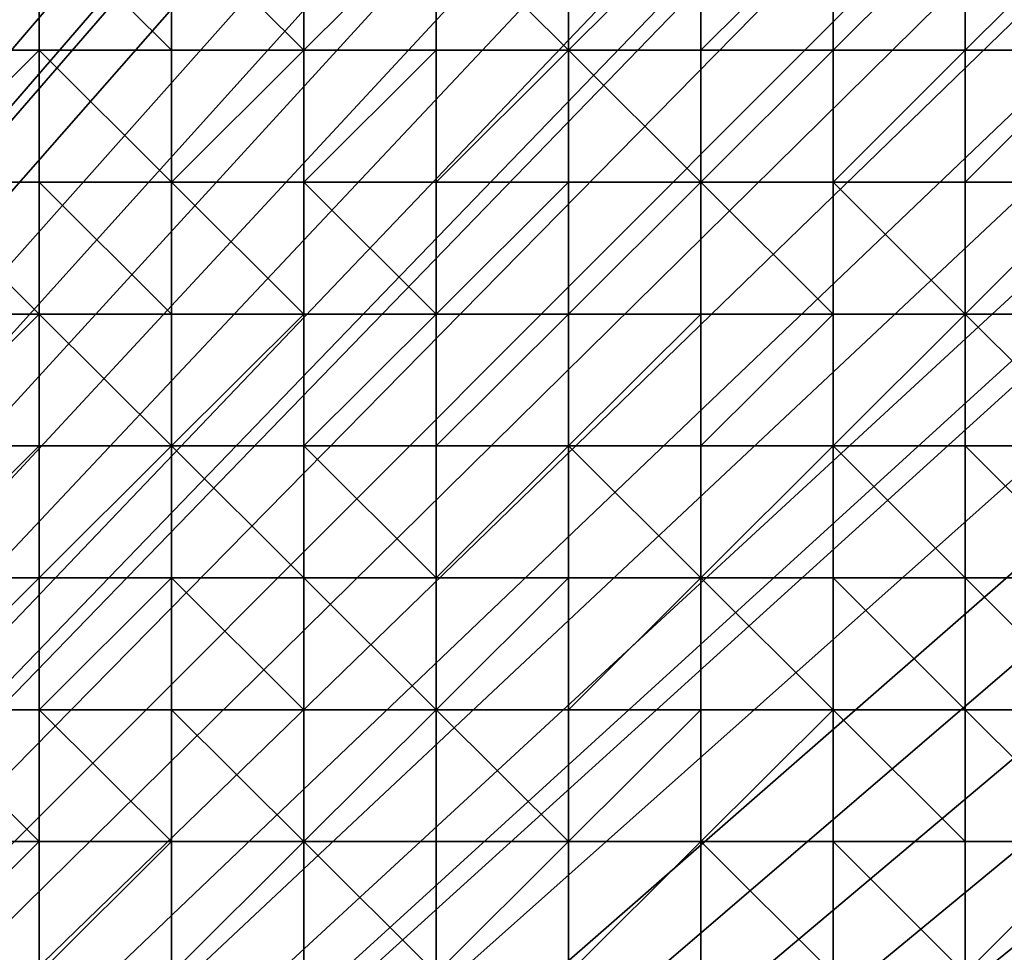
# Model space of a CAD drawing. Header units: metres. Extents: x 58 to 227, y 40 to 252.
# Tile 58 of 78: x 164 to 185, y 141 to 161. Entities that reach past the tile are written whole.
import ezdxf

# ---------------------------------------------------------------- set-up
doc = ezdxf.new("R2010")
doc.units = ezdxf.units.M
doc.header["$MEASUREMENT"] = 0
doc.layers.add('3D_TERRAIN_MODEL', color=18, linetype='CONTINUOUS')

# ---------------------------------------------------------------- blocks, each defined once
blk = doc.blocks.new('WALL_2')
at = {"layer": '3D_TERRAIN_MODEL', "color": 0, "linetype": 'ByBlock'}
mesh = blk.add_polyface(dxfattribs=at)
corners = [(84.062539, 251.568912, -5.557653), (86.931116, 251.568912, -5.557653), (61.113923, 40.187512, -5.557653), (89.799693, 251.568912, -5.557653), (92.66827, 251.568912, -5.557653), (95.536847, 251.568912, -5.557653), (98.405424, 251.568912, -5.557653), (101.274001, 251.568912, -5.557653), (104.142577, 251.568912, -5.557653), (107.011154, 251.568912, -5.557653), (109.879731, 251.568912, -5.557653), (112.748308, 251.568912, -5.557653), (115.616885, 251.568912, -5.557653), (118.485462, 251.568912, -5.557653), (121.354039, 251.568912, -5.557653), (124.222616, 251.568912, -5.557653), (127.091193, 251.568912, -5.557653), (129.95977, 251.568912, -5.557653), (132.828347, 251.568912, -5.557653), (135.696924, 251.568912, -5.557653), (138.565501, 251.568912, -5.557653), (141.434078, 251.568912, -5.557653), (144.302655, 251.568912, -5.557653), (147.171232, 251.568912, -5.557653), (150.039809, 251.568912, -5.557653), (152.908386, 251.568912, -5.557653), (155.776963, 251.568912, -5.557653), (158.64554, 251.568912, -5.557653), (161.514117, 251.568912, -5.557653), (164.382694, 251.568912, -5.557653), (167.251271, 251.568912, -5.557653), (170.119848, 251.568912, -5.557653), (172.988425, 251.568912, -5.557653), (175.857002, 251.568912, -5.557653), (178.725579, 251.568912, -5.557653)]
mesh.append_faces([[corners[k] for k in face] for face in [(0, 1, 2), (1, 3, 2), (3, 4, 2), (4, 5, 2), (5, 6, 2), (6, 7, 2), (7, 8, 2), (8, 9, 2), (9, 10, 2), (10, 11, 2), (11, 12, 2), (12, 13, 2), (13, 14, 2), (14, 15, 2), (15, 16, 2), (16, 17, 2), (17, 18, 2), (18, 19, 2), (19, 20, 2), (20, 21, 2), (21, 22, 2), (22, 23, 2), (23, 24, 2), (24, 25, 2), (25, 26, 2), (26, 27, 2), (27, 28, 2), (28, 29, 2), (29, 30, 2), (30, 31, 2), (31, 32, 2), (32, 33, 2), (33, 34, 2)]], dxfattribs={"vtx1": -1, "vtx2": -1, "color": 0})
mesh = blk.add_polyface(dxfattribs=at)
corners = [(178.725579, 251.568912, -5.557653), (181.594156, 251.568912, -5.557653), (61.113923, 40.187512, -5.557653), (184.462733, 251.568912, -5.557653), (187.331309, 251.568912, -5.557653), (190.199886, 251.568912, -5.557653), (193.068463, 251.568912, -5.557653), (195.93704, 251.568912, -5.557653), (198.805617, 251.568912, -5.557653), (201.674194, 251.568912, -5.557653), (204.542771, 251.568912, -5.557653), (207.411348, 251.568912, -5.557653), (210.279925, 251.568912, -5.557653), (213.148502, 251.568912, -5.557653), (216.017079, 251.568912, -5.557653), (218.885656, 251.568912, -5.557653), (221.754233, 251.568912, -5.557653), (224.62281, 251.568912, -5.557653), (227.420927, 251.568912, -5.557653), (227.069402, 248.780962, -5.557653), (226.708994, 245.922553, -5.557653), (226.348586, 243.064143, -5.557653), (225.988178, 240.205733, -5.557653), (225.62777, 237.347324, -5.557653), (225.267362, 234.488914, -5.557653), (224.906953, 231.630504, -5.557653), (224.62281, 229.376953, -5.557653), (224.546545, 228.772094, -5.557653), (224.186137, 225.913685, -5.557653), (223.825729, 223.055275, -5.557653), (223.465321, 220.196865, -5.557653), (223.104912, 217.338455, -5.557653), (222.744504, 214.480046, -5.557653), (222.384096, 211.621636, -5.557653), (222.023688, 208.763226, -5.557653)]
mesh.append_faces([[corners[k] for k in face] for face in [(0, 1, 2), (1, 3, 2), (3, 4, 2), (4, 5, 2), (5, 6, 2), (6, 7, 2), (7, 8, 2), (8, 9, 2), (9, 10, 2), (10, 11, 2), (11, 12, 2), (12, 13, 2), (13, 14, 2), (14, 15, 2), (15, 16, 2), (16, 17, 2), (17, 18, 2), (18, 19, 2), (19, 20, 2), (20, 21, 2), (21, 22, 2), (22, 23, 2), (23, 24, 2), (24, 25, 2), (25, 26, 2), (26, 27, 2), (27, 28, 2), (28, 29, 2), (29, 30, 2), (30, 31, 2), (31, 32, 2), (32, 33, 2), (33, 34, 2)]], dxfattribs={"vtx1": -1, "vtx2": -1, "color": 0})
mesh = blk.add_polyface(dxfattribs=at)
corners = [(222.023688, 208.763226, -5.557653), (221.754233, 206.62617, -5.557653), (61.113923, 40.187512, -5.557653), (221.66328, 205.904816, -5.557653), (221.302872, 203.046407, -5.557653), (220.942463, 200.187997, -5.557653), (220.582055, 197.329587, -5.557653), (220.221647, 194.471177, -5.557653), (219.861239, 191.612768, -5.557653), (219.500831, 188.754358, -5.557653), (219.140422, 185.895948, -5.557653), (218.885656, 183.875388, -5.557653), (218.780014, 183.037538, -5.557653), (218.419606, 180.179129, -5.557653), (218.059198, 177.320719, -5.557653), (217.69879, 174.462309, -5.557653), (217.338381, 171.603899, -5.557653), (216.977973, 168.74549, -5.557653), (216.617565, 165.88708, -5.557653), (216.257157, 163.02867, -5.557653), (216.017079, 161.124605, -5.557653), (215.896749, 160.17026, -5.557653), (215.536341, 157.311851, -5.557653), (215.175932, 154.453441, -5.557653), (214.815524, 151.595031, -5.557653), (214.455116, 148.736621, -5.557653), (214.094708, 145.878212, -5.557653), (213.7343, 143.019802, -5.557653), (213.373891, 140.161392, -5.557653), (213.148502, 138.373822, -5.557653), (213.013483, 137.302983, -5.557653), (212.653075, 134.444573, -5.557653), (212.292667, 131.586163, -5.557653), (211.932259, 128.727753, -5.557653), (211.571851, 125.869344, -5.557653)]
mesh.append_faces([[corners[k] for k in face] for face in [(0, 1, 2), (1, 3, 2), (3, 4, 2), (4, 5, 2), (5, 6, 2), (6, 7, 2), (7, 8, 2), (8, 9, 2), (9, 10, 2), (10, 11, 2), (11, 12, 2), (12, 13, 2), (13, 14, 2), (14, 15, 2), (15, 16, 2), (16, 17, 2), (17, 18, 2), (18, 19, 2), (19, 20, 2), (20, 21, 2), (21, 22, 2), (22, 23, 2), (23, 24, 2), (24, 25, 2), (25, 26, 2), (26, 27, 2), (27, 28, 2), (28, 29, 2), (29, 30, 2), (30, 31, 2), (31, 32, 2), (32, 33, 2), (33, 34, 2)]], dxfattribs={"vtx1": -1, "vtx2": -1, "color": 0})
blk = doc.blocks.new('SURFACE')
at = {"layer": '3D_TERRAIN_MODEL', "color": 0, "linetype": 'ByBlock'}
for p, q in [((164.382694, 163.02867, 28.806787), (164.382694, 160.17026, 27.874967)), ((164.382694, 163.02867, 28.806787), (164.382694, 160.17026, 27.874967)), ((167.251271, 163.02867, 28.830348), (167.251271, 160.17026, 27.831468)), ((167.251271, 163.02867, 28.830348), (167.251271, 160.17026, 27.831468)), ((170.119848, 163.02867, 28.707804), (170.119848, 160.17026, 27.808987)), ((170.119848, 163.02867, 28.707804), (170.119848, 160.17026, 27.808987)), ((172.988425, 163.02867, 28.609357), (172.988425, 160.17026, 27.603087)), ((172.988425, 163.02867, 28.609357), (172.988425, 160.17026, 27.603087)), ((175.857002, 163.02867, 28.385047), (175.857002, 160.17026, 27.403351)), ((175.857002, 163.02867, 28.385047), (175.857002, 160.17026, 27.403351)), ((178.725579, 163.02867, 28.199218), (178.725579, 160.17026, 27.391258)), ((178.725579, 163.02867, 28.199218), (178.725579, 160.17026, 27.391258)), ((181.594156, 163.02867, 28.268097), (181.594156, 160.17026, 27.468846)), ((181.594156, 163.02867, 28.268097), (181.594156, 160.17026, 27.468846)), ((184.462733, 163.02867, 28.196817), (184.462733, 160.17026, 27.373535)), ((184.462733, 163.02867, 28.196817), (184.462733, 160.17026, 27.373535)), ((161.514117, 160.17026, 28.109239), (164.382694, 160.17026, 27.874967)), ((161.514117, 160.17026, 28.109239), (164.382694, 160.17026, 27.874967)), ((164.382694, 160.17026, 27.874967), (164.382694, 157.311851, 27.14459)), ((164.382694, 160.17026, 27.874967), (164.382694, 157.311851, 27.14459)), ((164.382694, 160.17026, 27.874967), (167.251271, 160.17026, 27.831468)), ((164.382694, 160.17026, 27.874967), (167.251271, 160.17026, 27.831468)), ((167.251271, 160.17026, 27.831468), (167.251271, 157.311851, 27.056748)), ((167.251271, 160.17026, 27.831468), (167.251271, 157.311851, 27.056748)), ((167.251271, 160.17026, 27.831468), (170.119848, 160.17026, 27.808987)), ((167.251271, 160.17026, 27.831468), (170.119848, 160.17026, 27.808987)), ((170.119848, 160.17026, 27.808987), (170.119848, 157.311851, 26.939806)), ((170.119848, 160.17026, 27.808987), (170.119848, 157.311851, 26.939806)), ((170.119848, 160.17026, 27.808987), (172.988425, 160.17026, 27.603087)), ((170.119848, 160.17026, 27.808987), (172.988425, 160.17026, 27.603087)), ((172.988425, 160.17026, 27.603087), (172.988425, 157.311851, 26.747432)), ((172.988425, 160.17026, 27.603087), (172.988425, 157.311851, 26.747432)), ((172.988425, 160.17026, 27.603087), (175.857002, 160.17026, 27.403351)), ((172.988425, 160.17026, 27.603087), (175.857002, 160.17026, 27.403351)), ((175.857002, 160.17026, 27.403351), (175.857002, 157.311851, 26.633241)), ((175.857002, 160.17026, 27.403351), (175.857002, 157.311851, 26.633241)), ((175.857002, 160.17026, 27.403351), (178.725579, 160.17026, 27.391258)), ((175.857002, 160.17026, 27.403351), (178.725579, 160.17026, 27.391258)), ((178.725579, 160.17026, 27.391258), (178.725579, 157.311851, 26.614285)), ((178.725579, 160.17026, 27.391258), (178.725579, 157.311851, 26.614285)), ((178.725579, 160.17026, 27.391258), (181.594156, 160.17026, 27.468846)), ((178.725579, 160.17026, 27.391258), (181.594156, 160.17026, 27.468846)), ((181.594156, 160.17026, 27.468846), (181.594156, 157.311851, 26.610439)), ((181.594156, 160.17026, 27.468846), (181.594156, 157.311851, 26.610439)), ((181.594156, 160.17026, 27.468846), (184.462733, 160.17026, 27.373535)), ((181.594156, 160.17026, 27.468846), (184.462733, 160.17026, 27.373535)), ((184.462733, 160.17026, 27.373535), (184.462733, 157.311851, 26.602413)), ((184.462733, 160.17026, 27.373535), (184.462733, 157.311851, 26.602413)), ((184.462733, 160.17026, 27.373535), (187.331309, 160.17026, 27.356533)), ((184.462733, 160.17026, 27.373535), (187.331309, 160.17026, 27.356533)), ((161.514117, 157.311851, 27.181517), (164.382694, 157.311851, 27.14459)), ((161.514117, 157.311851, 27.181517), (164.382694, 157.311851, 27.14459)), ((164.382694, 157.311851, 27.14459), (164.382694, 154.453441, 26.259423)), ((164.382694, 157.311851, 27.14459), (164.382694, 154.453441, 26.259423)), ((164.382694, 157.311851, 27.14459), (167.251271, 157.311851, 27.056748)), ((164.382694, 157.311851, 27.14459), (167.251271, 157.311851, 27.056748)), ((167.251271, 157.311851, 27.056748), (167.251271, 154.453441, 26.265176)), ((167.251271, 157.311851, 27.056748), (167.251271, 154.453441, 26.265176)), ((167.251271, 157.311851, 27.056748), (170.119848, 157.311851, 26.939806)), ((167.251271, 157.311851, 27.056748), (170.119848, 157.311851, 26.939806)), ((170.119848, 157.311851, 26.939806), (170.119848, 154.453441, 26.152391)), ((170.119848, 157.311851, 26.939806), (170.119848, 154.453441, 26.152391)), ((170.119848, 157.311851, 26.939806), (172.988425, 157.311851, 26.747432)), ((170.119848, 157.311851, 26.939806), (172.988425, 157.311851, 26.747432)), ((172.988425, 157.311851, 26.747432), (172.988425, 154.453441, 26.002853)), ((172.988425, 157.311851, 26.747432), (172.988425, 154.453441, 26.002853)), ((172.988425, 157.311851, 26.747432), (175.857002, 157.311851, 26.633241)), ((172.988425, 157.311851, 26.747432), (175.857002, 157.311851, 26.633241)), ((175.857002, 157.311851, 26.633241), (175.857002, 154.453441, 25.98307)), ((175.857002, 157.311851, 26.633241), (175.857002, 154.453441, 25.98307)), ((175.857002, 157.311851, 26.633241), (178.725579, 157.311851, 26.614285)), ((175.857002, 157.311851, 26.633241), (178.725579, 157.311851, 26.614285)), ((178.725579, 157.311851, 26.614285), (178.725579, 154.453441, 25.909283)), ((178.725579, 157.311851, 26.614285), (178.725579, 154.453441, 25.909283)), ((178.725579, 157.311851, 26.614285), (181.594156, 157.311851, 26.610439)), ((178.725579, 157.311851, 26.614285), (181.594156, 157.311851, 26.610439)), ((181.594156, 157.311851, 26.610439), (181.594156, 154.453441, 25.823082)), ((181.594156, 157.311851, 26.610439), (181.594156, 154.453441, 25.823082)), ((181.594156, 157.311851, 26.610439), (184.462733, 157.311851, 26.602413)), ((181.594156, 157.311851, 26.610439), (184.462733, 157.311851, 26.602413)), ((184.462733, 157.311851, 26.602413), (184.462733, 154.453441, 25.860794)), ((184.462733, 157.311851, 26.602413), (184.462733, 154.453441, 25.860794)), ((184.462733, 157.311851, 26.602413), (187.331309, 157.311851, 26.552083)), ((184.462733, 157.311851, 26.602413), (187.331309, 157.311851, 26.552083)), ((161.514117, 154.453441, 26.349001), (164.382694, 154.453441, 26.259423)), ((161.514117, 154.453441, 26.349001), (164.382694, 154.453441, 26.259423)), ((164.382694, 154.453441, 26.259423), (164.382694, 151.595031, 25.485208)), ((164.382694, 154.453441, 26.259423), (164.382694, 151.595031, 25.485208)), ((164.382694, 154.453441, 26.259423), (167.251271, 154.453441, 26.265176)), ((164.382694, 154.453441, 26.259423), (167.251271, 154.453441, 26.265176)), ((167.251271, 154.453441, 26.265176), (167.251271, 151.595031, 25.44313)), ((167.251271, 154.453441, 26.265176), (167.251271, 151.595031, 25.44313)), ((167.251271, 154.453441, 26.265176), (170.119848, 154.453441, 26.152391)), ((167.251271, 154.453441, 26.265176), (170.119848, 154.453441, 26.152391)), ((170.119848, 154.453441, 26.152391), (170.119848, 151.595031, 25.272943)), ((170.119848, 154.453441, 26.152391), (170.119848, 151.595031, 25.272943)), ((170.119848, 154.453441, 26.152391), (172.988425, 154.453441, 26.002853)), ((170.119848, 154.453441, 26.152391), (172.988425, 154.453441, 26.002853)), ((172.988425, 154.453441, 26.002853), (172.988425, 151.595031, 25.204224)), ((172.988425, 154.453441, 26.002853), (172.988425, 151.595031, 25.204224)), ((172.988425, 154.453441, 26.002853), (175.857002, 154.453441, 25.98307)), ((172.988425, 154.453441, 26.002853), (175.857002, 154.453441, 25.98307)), ((175.857002, 154.453441, 25.98307), (175.857002, 151.595031, 25.180467)), ((175.857002, 154.453441, 25.98307), (175.857002, 151.595031, 25.180467)), ((175.857002, 154.453441, 25.98307), (178.725579, 154.453441, 25.909283)), ((175.857002, 154.453441, 25.98307), (178.725579, 154.453441, 25.909283)), ((178.725579, 154.453441, 25.909283), (178.725579, 151.595031, 25.040667)), ((178.725579, 154.453441, 25.909283), (178.725579, 151.595031, 25.040667)), ((178.725579, 154.453441, 25.909283), (181.594156, 154.453441, 25.823082)), ((178.725579, 154.453441, 25.909283), (181.594156, 154.453441, 25.823082)), ((181.594156, 154.453441, 25.823082), (181.594156, 151.595031, 25.062401)), ((181.594156, 154.453441, 25.823082), (181.594156, 151.595031, 25.062401)), ((181.594156, 154.453441, 25.823082), (184.462733, 154.453441, 25.860794)), ((181.594156, 154.453441, 25.823082), (184.462733, 154.453441, 25.860794)), ((184.462733, 154.453441, 25.860794), (184.462733, 151.595031, 25.075964)), ((184.462733, 154.453441, 25.860794), (184.462733, 151.595031, 25.075964)), ((184.462733, 154.453441, 25.860794), (187.331309, 154.453441, 25.792739)), ((184.462733, 154.453441, 25.860794), (187.331309, 154.453441, 25.792739)), ((161.514117, 151.595031, 25.5745), (164.382694, 151.595031, 25.485208)), ((161.514117, 151.595031, 25.5745), (164.382694, 151.595031, 25.485208)), ((164.382694, 151.595031, 25.485208), (164.382694, 148.736621, 24.60292)), ((164.382694, 151.595031, 25.485208), (164.382694, 148.736621, 24.60292)), ((164.382694, 151.595031, 25.485208), (167.251271, 151.595031, 25.44313)), ((164.382694, 151.595031, 25.485208), (167.251271, 151.595031, 25.44313)), ((167.251271, 151.595031, 25.44313), (167.251271, 148.736621, 24.616041)), ((167.251271, 151.595031, 25.44313), (167.251271, 148.736621, 24.616041)), ((167.251271, 151.595031, 25.44313), (170.119848, 151.595031, 25.272943)), ((167.251271, 151.595031, 25.44313), (170.119848, 151.595031, 25.272943)), ((170.119848, 151.595031, 25.272943), (170.119848, 148.736621, 24.481463)), ((170.119848, 151.595031, 25.272943), (170.119848, 148.736621, 24.481463)), ((170.119848, 151.595031, 25.272943), (172.988425, 151.595031, 25.204224)), ((170.119848, 151.595031, 25.272943), (172.988425, 151.595031, 25.204224)), ((172.988425, 151.595031, 25.204224), (172.988425, 148.736621, 24.377538)), ((172.988425, 151.595031, 25.204224), (172.988425, 148.736621, 24.377538)), ((172.988425, 151.595031, 25.204224), (175.857002, 151.595031, 25.180467)), ((172.988425, 151.595031, 25.204224), (175.857002, 151.595031, 25.180467)), ((175.857002, 151.595031, 25.180467), (175.857002, 148.736621, 24.300076)), ((175.857002, 151.595031, 25.180467), (175.857002, 148.736621, 24.300076)), ((175.857002, 151.595031, 25.180467), (178.725579, 151.595031, 25.040667)), ((175.857002, 151.595031, 25.180467), (178.725579, 151.595031, 25.040667)), ((178.725579, 151.595031, 25.040667), (178.725579, 148.736621, 24.253016)), ((178.725579, 151.595031, 25.040667), (178.725579, 148.736621, 24.253016)), ((178.725579, 151.595031, 25.040667), (181.594156, 151.595031, 25.062401)), ((178.725579, 151.595031, 25.040667), (181.594156, 151.595031, 25.062401)), ((181.594156, 151.595031, 25.062401), (181.594156, 148.736621, 24.296486)), ((181.594156, 151.595031, 25.062401), (181.594156, 148.736621, 24.296486)), ((181.594156, 151.595031, 25.062401), (184.462733, 151.595031, 25.075964)), ((181.594156, 151.595031, 25.062401), (184.462733, 151.595031, 25.075964)), ((184.462733, 151.595031, 25.075964), (184.462733, 148.736621, 24.28592)), ((184.462733, 151.595031, 25.075964), (184.462733, 148.736621, 24.28592)), ((184.462733, 151.595031, 25.075964), (187.331309, 151.595031, 25.01626)), ((184.462733, 151.595031, 25.075964), (187.331309, 151.595031, 25.01626)), ((161.514117, 148.736621, 24.772165), (164.382694, 148.736621, 24.60292)), ((161.514117, 148.736621, 24.772165), (164.382694, 148.736621, 24.60292)), ((164.382694, 148.736621, 24.60292), (164.382694, 145.878212, 23.847835)), ((164.382694, 148.736621, 24.60292), (164.382694, 145.878212, 23.847835)), ((164.382694, 148.736621, 24.60292), (167.251271, 148.736621, 24.616041)), ((164.382694, 148.736621, 24.60292), (167.251271, 148.736621, 24.616041)), ((167.251271, 148.736621, 24.616041), (167.251271, 145.878212, 23.901851)), ((167.251271, 148.736621, 24.616041), (167.251271, 145.878212, 23.901851)), ((167.251271, 148.736621, 24.616041), (170.119848, 148.736621, 24.481463)), ((167.251271, 148.736621, 24.616041), (170.119848, 148.736621, 24.481463)), ((170.119848, 148.736621, 24.481463), (170.119848, 145.878212, 23.783053)), ((170.119848, 148.736621, 24.481463), (170.119848, 145.878212, 23.783053)), ((170.119848, 148.736621, 24.481463), (172.988425, 148.736621, 24.377538)), ((170.119848, 148.736621, 24.481463), (172.988425, 148.736621, 24.377538)), ((172.988425, 148.736621, 24.377538), (172.988425, 145.878212, 23.620671)), ((172.988425, 148.736621, 24.377538), (172.988425, 145.878212, 23.620671)), ((172.988425, 148.736621, 24.377538), (175.857002, 148.736621, 24.300076)), ((172.988425, 148.736621, 24.377538), (175.857002, 148.736621, 24.300076)), ((175.857002, 148.736621, 24.300076), (175.857002, 145.878212, 23.579312)), ((175.857002, 148.736621, 24.300076), (175.857002, 145.878212, 23.579312)), ((175.857002, 148.736621, 24.300076), (178.725579, 148.736621, 24.253016)), ((175.857002, 148.736621, 24.300076), (178.725579, 148.736621, 24.253016)), ((178.725579, 148.736621, 24.253016), (178.725579, 145.878212, 23.563778)), ((178.725579, 148.736621, 24.253016), (178.725579, 145.878212, 23.563778)), ((178.725579, 148.736621, 24.253016), (181.594156, 148.736621, 24.296486)), ((178.725579, 148.736621, 24.253016), (181.594156, 148.736621, 24.296486)), ((181.594156, 148.736621, 24.296486), (181.594156, 145.878212, 23.564122)), ((181.594156, 148.736621, 24.296486), (181.594156, 145.878212, 23.564122)), ((181.594156, 148.736621, 24.296486), (184.462733, 148.736621, 24.28592)), ((181.594156, 148.736621, 24.296486), (184.462733, 148.736621, 24.28592)), ((184.462733, 148.736621, 24.28592), (184.462733, 145.878212, 23.582545)), ((184.462733, 148.736621, 24.28592), (184.462733, 145.878212, 23.582545)), ((184.462733, 148.736621, 24.28592), (187.331309, 148.736621, 24.232608)), ((184.462733, 148.736621, 24.28592), (187.331309, 148.736621, 24.232608)), ((161.514117, 145.878212, 23.891561), (164.382694, 145.878212, 23.847835)), ((161.514117, 145.878212, 23.891561), (164.382694, 145.878212, 23.847835)), ((164.382694, 145.878212, 23.847835), (164.382694, 143.019802, 23.093435)), ((164.382694, 145.878212, 23.847835), (164.382694, 143.019802, 23.093435)), ((164.382694, 145.878212, 23.847835), (167.251271, 145.878212, 23.901851)), ((164.382694, 145.878212, 23.847835), (167.251271, 145.878212, 23.901851)), ((167.251271, 145.878212, 23.901851), (167.251271, 143.019802, 23.114777)), ((167.251271, 145.878212, 23.901851), (167.251271, 143.019802, 23.114777)), ((167.251271, 145.878212, 23.901851), (170.119848, 145.878212, 23.783053)), ((167.251271, 145.878212, 23.901851), (170.119848, 145.878212, 23.783053)), ((170.119848, 145.878212, 23.783053), (170.119848, 143.019802, 23.07572)), ((170.119848, 145.878212, 23.783053), (170.119848, 143.019802, 23.07572)), ((170.119848, 145.878212, 23.783053), (172.988425, 145.878212, 23.620671)), ((170.119848, 145.878212, 23.783053), (172.988425, 145.878212, 23.620671)), ((172.988425, 145.878212, 23.620671), (172.988425, 143.019802, 22.969868)), ((172.988425, 145.878212, 23.620671), (172.988425, 143.019802, 22.969868)), ((172.988425, 145.878212, 23.620671), (175.857002, 145.878212, 23.579312)), ((172.988425, 145.878212, 23.620671), (175.857002, 145.878212, 23.579312)), ((175.857002, 145.878212, 23.579312), (175.857002, 143.019802, 22.919298)), ((175.857002, 145.878212, 23.579312), (175.857002, 143.019802, 22.919298)), ((175.857002, 145.878212, 23.579312), (178.725579, 145.878212, 23.563778)), ((175.857002, 145.878212, 23.579312), (178.725579, 145.878212, 23.563778)), ((178.725579, 145.878212, 23.563778), (178.725579, 143.019802, 22.867799)), ((178.725579, 145.878212, 23.563778), (178.725579, 143.019802, 22.867799)), ((178.725579, 145.878212, 23.563778), (181.594156, 145.878212, 23.564122)), ((178.725579, 145.878212, 23.563778), (181.594156, 145.878212, 23.564122)), ((181.594156, 145.878212, 23.564122), (181.594156, 143.019802, 22.890022)), ((181.594156, 145.878212, 23.564122), (181.594156, 143.019802, 22.890022)), ((181.594156, 145.878212, 23.564122), (184.462733, 145.878212, 23.582545)), ((181.594156, 145.878212, 23.564122), (184.462733, 145.878212, 23.582545)), ((184.462733, 145.878212, 23.582545), (184.462733, 143.019802, 22.87876)), ((184.462733, 145.878212, 23.582545), (184.462733, 143.019802, 22.87876)), ((184.462733, 145.878212, 23.582545), (187.331309, 145.878212, 23.519325)), ((184.462733, 145.878212, 23.582545), (187.331309, 145.878212, 23.519325)), ((161.514117, 143.019802, 23.190357), (164.382694, 143.019802, 23.093435)), ((161.514117, 143.019802, 23.190357), (164.382694, 143.019802, 23.093435)), ((164.382694, 143.019802, 23.093435), (164.382694, 140.161392, 22.445824)), ((164.382694, 143.019802, 23.093435), (164.382694, 140.161392, 22.445824)), ((164.382694, 143.019802, 23.093435), (167.251271, 143.019802, 23.114777)), ((164.382694, 143.019802, 23.093435), (167.251271, 143.019802, 23.114777)), ((167.251271, 143.019802, 23.114777), (167.251271, 140.161392, 22.425986)), ((167.251271, 143.019802, 23.114777), (167.251271, 140.161392, 22.425986)), ((167.251271, 143.019802, 23.114777), (170.119848, 143.019802, 23.07572)), ((167.251271, 143.019802, 23.114777), (170.119848, 143.019802, 23.07572)), ((170.119848, 143.019802, 23.07572), (170.119848, 140.161392, 22.347837)), ((170.119848, 143.019802, 23.07572), (170.119848, 140.161392, 22.347837)), ((170.119848, 143.019802, 23.07572), (172.988425, 143.019802, 22.969868)), ((170.119848, 143.019802, 23.07572), (172.988425, 143.019802, 22.969868)), ((172.988425, 143.019802, 22.969868), (172.988425, 140.161392, 22.259048)), ((172.988425, 143.019802, 22.969868), (172.988425, 140.161392, 22.259048)), ((172.988425, 143.019802, 22.969868), (175.857002, 143.019802, 22.919298)), ((172.988425, 143.019802, 22.969868), (175.857002, 143.019802, 22.919298)), ((175.857002, 143.019802, 22.919298), (175.857002, 140.161392, 22.18363)), ((175.857002, 143.019802, 22.919298), (175.857002, 140.161392, 22.18363)), ((175.857002, 143.019802, 22.919298), (178.725579, 143.019802, 22.867799)), ((175.857002, 143.019802, 22.919298), (178.725579, 143.019802, 22.867799)), ((178.725579, 143.019802, 22.867799), (178.725579, 140.161392, 22.149663)), ((178.725579, 143.019802, 22.867799), (178.725579, 140.161392, 22.149663)), ((178.725579, 143.019802, 22.867799), (181.594156, 143.019802, 22.890022)), ((178.725579, 143.019802, 22.867799), (181.594156, 143.019802, 22.890022)), ((181.594156, 143.019802, 22.890022), (181.594156, 140.161392, 22.187806)), ((181.594156, 143.019802, 22.890022), (181.594156, 140.161392, 22.187806)), ((181.594156, 143.019802, 22.890022), (184.462733, 143.019802, 22.87876)), ((181.594156, 143.019802, 22.890022), (184.462733, 143.019802, 22.87876)), ((184.462733, 143.019802, 22.87876), (184.462733, 140.161392, 22.186535)), ((184.462733, 143.019802, 22.87876), (184.462733, 140.161392, 22.186535)), ((184.462733, 143.019802, 22.87876), (187.331309, 143.019802, 22.833699)), ((184.462733, 143.019802, 22.87876), (187.331309, 143.019802, 22.833699))]:
    blk.add_line(p, q, dxfattribs=at)
mesh = blk.add_polyface(dxfattribs=at)
corners = [(161.514117, 160.17026, 28.109239), (158.64554, 160.17026, 28.214891), (161.514117, 157.311851, 27.181517), (161.514117, 163.02867, 28.981887), (158.64554, 163.02867, 29.093967), (161.514117, 165.88708, 29.909911), (161.514117, 151.595031, 25.5745), (161.514117, 148.736621, 24.772165), (164.382694, 151.595031, 25.485208), (164.382694, 154.453441, 26.259423), (161.514117, 154.453441, 26.349001), (164.382694, 157.311851, 27.14459), (164.382694, 160.17026, 27.874967), (164.382694, 163.02867, 28.806787), (164.382694, 148.736621, 24.60292), (167.251271, 151.595031, 25.44313), (167.251271, 154.453441, 26.265176), (167.251271, 157.311851, 27.056748), (167.251271, 160.17026, 27.831468), (167.251271, 163.02867, 28.830348), (170.119848, 151.595031, 25.272943), (170.119848, 148.736621, 24.481463), (170.119848, 154.453441, 26.152391), (170.119848, 157.311851, 26.939806), (170.119848, 160.17026, 27.808987), (170.119848, 163.02867, 28.707804), (172.988425, 151.595031, 25.204224), (172.988425, 148.736621, 24.377538), (172.988425, 154.453441, 26.002853), (172.988425, 157.311851, 26.747432), (172.988425, 160.17026, 27.603087), (172.988425, 163.02867, 28.609357), (175.857002, 151.595031, 25.180467), (175.857002, 154.453441, 25.98307), (175.857002, 157.311851, 26.633241), (175.857002, 160.17026, 27.403351), (175.857002, 163.02867, 28.385047), (178.725579, 151.595031, 25.040667), (178.725579, 148.736621, 24.253016), (178.725579, 154.453441, 25.909283), (178.725579, 157.311851, 26.614285), (178.725579, 160.17026, 27.391258), (178.725579, 163.02867, 28.199218), (181.594156, 151.595031, 25.062401), (181.594156, 154.453441, 25.823082), (181.594156, 160.17026, 27.468846), (181.594156, 163.02867, 28.268097)]
mesh.append_faces([[corners[k] for k in face] for face in [(0, 1, 2), (1, 0, 3), (4, 3, 5), (6, 7, 8), (6, 8, 9), (10, 6, 9), (2, 10, 9), (11, 2, 9), (2, 11, 12), (0, 2, 12), (0, 12, 13), (3, 0, 13), (5, 3, 13), (8, 14, 15), (9, 8, 15), (16, 9, 15), (11, 9, 16), (17, 11, 16), (12, 11, 17), (18, 12, 17), (13, 12, 18), (19, 13, 18), (20, 15, 21), (15, 20, 22), (16, 15, 22), (17, 16, 22), (23, 17, 22), (17, 23, 24), (18, 17, 24), (19, 18, 24), (25, 19, 24), (26, 20, 27), (20, 26, 28), (22, 20, 28), (23, 22, 28), (29, 23, 28), (23, 29, 30), (24, 23, 30), (24, 30, 31), (25, 24, 31), (26, 27, 32), (26, 32, 33), (28, 26, 33), (28, 33, 34), (29, 28, 34), (29, 34, 35), (30, 29, 35), (31, 30, 35), (36, 31, 35), (37, 32, 38), (32, 37, 39), (33, 32, 39), (33, 39, 40), (34, 33, 40), (35, 34, 40), (41, 35, 40), (35, 41, 42), (36, 35, 42), (37, 38, 43), (39, 37, 44), (40, 39, 44), (41, 40, 45), (42, 41, 46)]], dxfattribs={"vtx0": -1, "vtx1": -1, "vtx2": -1, "color": 0})
mesh = blk.add_polyface(dxfattribs=at)
corners = [(178.725579, 151.595031, 25.040667), (181.594156, 151.595031, 25.062401), (181.594156, 154.453441, 25.823082), (181.594156, 157.311851, 26.610439), (178.725579, 157.311851, 26.614285), (181.594156, 160.17026, 27.468846), (178.725579, 160.17026, 27.391258), (181.594156, 163.02867, 28.268097), (178.725579, 163.02867, 28.199218), (181.594156, 165.88708, 29.104406), (184.462733, 151.595031, 25.075964), (184.462733, 148.736621, 24.28592), (184.462733, 154.453441, 25.860794), (184.462733, 157.311851, 26.602413), (184.462733, 160.17026, 27.373535), (184.462733, 163.02867, 28.196817), (184.462733, 165.88708, 29.04885), (187.331309, 151.595031, 25.01626), (187.331309, 148.736621, 24.232608), (187.331309, 154.453441, 25.792739), (187.331309, 157.311851, 26.552083), (187.331309, 160.17026, 27.356533), (187.331309, 163.02867, 28.167398), (187.331309, 165.88708, 29.017827), (190.199886, 151.595031, 24.911963), (190.199886, 154.453441, 25.733641), (190.199886, 157.311851, 26.498569), (190.199886, 160.17026, 27.319004), (190.199886, 163.02867, 28.180534), (190.199886, 165.88708, 29.059643), (190.199886, 148.736621, 24.168055), (193.068463, 151.595031, 24.943337), (193.068463, 154.453441, 25.749297), (193.068463, 157.311851, 26.518107), (193.068463, 160.17026, 27.352276), (193.068463, 163.02867, 28.202551), (193.068463, 165.88708, 29.074971), (193.068463, 148.736621, 24.209948), (195.93704, 151.595031, 24.947566), (195.93704, 154.453441, 25.695793), (195.93704, 157.311851, 26.516127), (195.93704, 160.17026, 27.393694), (195.93704, 163.02867, 28.221146), (195.93704, 148.736621, 24.189918), (198.805617, 151.595031, 24.7964), (198.805617, 154.453441, 25.553763), (198.805617, 157.311851, 26.417201), (198.805617, 160.17026, 27.348309), (198.805617, 163.02867, 28.215959)]
mesh.append_faces([[corners[k] for k in face] for face in [(0, 1, 2), (3, 4, 2), (4, 3, 5), (6, 5, 7), (8, 7, 9), (10, 1, 11), (1, 10, 12), (2, 1, 12), (3, 2, 12), (13, 3, 12), (3, 13, 14), (5, 3, 14), (5, 14, 15), (7, 5, 15), (7, 15, 16), (17, 10, 18), (12, 10, 17), (19, 12, 17), (12, 19, 20), (13, 12, 20), (13, 20, 21), (14, 13, 21), (14, 21, 22), (15, 14, 22), (15, 22, 23), (17, 18, 24), (19, 17, 24), (25, 19, 24), (20, 19, 25), (26, 20, 25), (21, 20, 26), (27, 21, 26), (22, 21, 27), (28, 22, 27), (22, 28, 29), (24, 30, 31), (24, 31, 32), (25, 24, 32), (25, 32, 33), (26, 25, 33), (27, 26, 33), (34, 27, 33), (27, 34, 35), (28, 27, 35), (28, 35, 36), (31, 37, 38), (32, 31, 38), (39, 32, 38), (32, 39, 40), (33, 32, 40), (33, 40, 41), (34, 33, 41), (35, 34, 41), (42, 35, 41), (38, 43, 44), (38, 44, 45), (39, 38, 45), (40, 39, 45), (46, 40, 45), (40, 46, 47), (41, 40, 47), (41, 47, 48), (42, 41, 48)]], dxfattribs={"vtx0": -1, "vtx1": -1, "vtx2": -1, "color": 0})
mesh = blk.add_polyface(dxfattribs=at)
corners = [(152.908386, 140.161392, 22.728631), (152.908386, 137.302983, 21.960796), (155.776963, 137.302983, 21.824423), (155.776963, 140.161392, 22.590862), (155.776963, 143.019802, 23.314554), (152.908386, 143.019802, 23.464837), (155.776963, 145.878212, 24.20692), (152.908386, 145.878212, 24.388259), (155.776963, 148.736621, 25.118123), (152.908386, 148.736621, 25.271938), (152.908386, 151.595031, 26.01738), (158.64554, 137.302983, 21.685099), (158.64554, 140.161392, 22.424237), (158.64554, 143.019802, 23.211307), (158.64554, 145.878212, 24.04398), (158.64554, 148.736621, 24.912812), (155.776963, 151.595031, 25.94185), (161.514117, 137.302983, 21.701685), (161.514117, 140.161392, 22.462052), (161.514117, 143.019802, 23.190357), (161.514117, 145.878212, 23.891561), (161.514117, 148.736621, 24.772165), (158.64554, 151.595031, 25.815193), (164.382694, 137.302983, 21.682318), (164.382694, 140.161392, 22.445824), (164.382694, 143.019802, 23.093435), (164.382694, 145.878212, 23.847835), (164.382694, 148.736621, 24.60292), (164.382694, 151.595031, 25.485208), (167.251271, 137.302983, 21.633466), (167.251271, 140.161392, 22.425986), (167.251271, 143.019802, 23.114777), (167.251271, 145.878212, 23.901851), (167.251271, 148.736621, 24.616041), (167.251271, 151.595031, 25.44313), (170.119848, 137.302983, 21.559028), (170.119848, 140.161392, 22.347837), (170.119848, 143.019802, 23.07572), (170.119848, 145.878212, 23.783053), (170.119848, 148.736621, 24.481463), (170.119848, 134.444573, 20.857971), (172.988425, 137.302983, 21.510267), (172.988425, 140.161392, 22.259048), (172.988425, 143.019802, 22.969868), (172.988425, 145.878212, 23.620671), (172.988425, 148.736621, 24.377538), (170.119848, 151.595031, 25.272943)]
mesh.append_faces([[corners[k] for k in face] for face in [(0, 1, 2), (3, 0, 2), (0, 3, 4), (5, 0, 4), (5, 4, 6), (7, 5, 6), (7, 6, 8), (9, 7, 8), (10, 9, 8), (2, 11, 12), (3, 2, 12), (4, 3, 12), (13, 4, 12), (4, 13, 14), (6, 4, 14), (8, 6, 14), (15, 8, 14), (16, 8, 15), (11, 17, 18), (12, 11, 18), (13, 12, 18), (19, 13, 18), (13, 19, 20), (14, 13, 20), (15, 14, 20), (21, 15, 20), (22, 15, 21), (17, 23, 24), (18, 17, 24), (18, 24, 25), (19, 18, 25), (20, 19, 25), (26, 20, 25), (20, 26, 27), (21, 20, 27), (21, 27, 28), (23, 29, 30), (24, 23, 30), (24, 30, 31), (25, 24, 31), (26, 25, 31), (32, 26, 31), (26, 32, 33), (27, 26, 33), (27, 33, 34), (29, 35, 36), (30, 29, 36), (30, 36, 37), (31, 30, 37), (32, 31, 37), (38, 32, 37), (33, 32, 38), (39, 33, 38), (34, 33, 39), (35, 40, 41), (35, 41, 42), (36, 35, 42), (37, 36, 42), (43, 37, 42), (37, 43, 44), (38, 37, 44), (39, 38, 44), (45, 39, 44), (46, 39, 45)]], dxfattribs={"vtx0": -1, "vtx1": -1, "vtx2": -1, "color": 0})
mesh = blk.add_polyface(dxfattribs=at)
corners = [(175.857002, 140.161392, 22.18363), (172.988425, 140.161392, 22.259048), (175.857002, 137.302983, 21.506062), (175.857002, 143.019802, 22.919298), (172.988425, 143.019802, 22.969868), (172.988425, 145.878212, 23.620671), (175.857002, 145.878212, 23.579312), (175.857002, 148.736621, 24.300076), (172.988425, 148.736621, 24.377538), (175.857002, 151.595031, 25.180467), (178.725579, 140.161392, 22.149663), (178.725579, 143.019802, 22.867799), (178.725579, 145.878212, 23.563778), (178.725579, 148.736621, 24.253016), (178.725579, 137.302983, 21.485699), (181.594156, 140.161392, 22.187806), (181.594156, 143.019802, 22.890022), (181.594156, 145.878212, 23.564122), (181.594156, 148.736621, 24.296486), (181.594156, 151.595031, 25.062401), (181.594156, 137.302983, 21.481575), (184.462733, 137.302983, 21.502306), (184.462733, 140.161392, 22.186535), (184.462733, 143.019802, 22.87876), (184.462733, 145.878212, 23.582545), (184.462733, 148.736621, 24.28592), (187.331309, 137.302983, 21.512425), (187.331309, 140.161392, 22.186194), (187.331309, 143.019802, 22.833699), (187.331309, 145.878212, 23.519325), (187.331309, 148.736621, 24.232608), (184.462733, 151.595031, 25.075964), (190.199886, 137.302983, 21.523558), (190.199886, 140.161392, 22.183212), (190.199886, 143.019802, 22.839573), (190.199886, 145.878212, 23.490593), (190.199886, 148.736621, 24.168055), (190.199886, 151.595031, 24.911963), (193.068463, 137.302983, 21.538994), (193.068463, 140.161392, 22.210694), (193.068463, 143.019802, 22.865814), (193.068463, 145.878212, 23.538017), (193.068463, 148.736621, 24.209948), (193.068463, 151.595031, 24.943337), (195.93704, 137.302983, 21.526342), (195.93704, 143.019802, 22.868912), (195.93704, 145.878212, 23.521277)]
mesh.append_faces([[corners[k] for k in face] for face in [(0, 1, 2), (1, 0, 3), (4, 1, 3), (5, 4, 3), (6, 5, 3), (5, 6, 7), (8, 5, 7), (8, 7, 9), (0, 2, 10), (0, 10, 11), (3, 0, 11), (3, 11, 12), (6, 3, 12), (6, 12, 13), (7, 6, 13), (9, 7, 13), (10, 14, 15), (11, 10, 15), (16, 11, 15), (11, 16, 17), (12, 11, 17), (13, 12, 17), (18, 13, 17), (13, 18, 19), (20, 21, 22), (15, 20, 22), (16, 15, 22), (23, 16, 22), (17, 16, 23), (24, 17, 23), (18, 17, 24), (25, 18, 24), (19, 18, 25), (22, 21, 26), (27, 22, 26), (22, 27, 28), (23, 22, 28), (24, 23, 28), (29, 24, 28), (25, 24, 29), (30, 25, 29), (31, 25, 30), (27, 26, 32), (33, 27, 32), (27, 33, 34), (28, 27, 34), (28, 34, 35), (29, 28, 35), (29, 35, 36), (30, 29, 36), (30, 36, 37), (32, 38, 39), (33, 32, 39), (33, 39, 40), (34, 33, 40), (34, 40, 41), (35, 34, 41), (35, 41, 42), (36, 35, 42), (36, 42, 43), (39, 38, 44), (40, 39, 45), (41, 40, 45), (42, 41, 46)]], dxfattribs={"vtx0": -1, "vtx1": -1, "vtx2": -1, "color": 0})

msp = doc.modelspace()

# ---------------------------------------------------------------- block references
at = {"layer": '3D_TERRAIN_MODEL', "color": 124, "linetype": 'Continuous'}
msp.add_blockref('WALL_2', (0, 0), dxfattribs=at)
at = {"layer": '3D_TERRAIN_MODEL', "color": 82, "linetype": 'Continuous'}
msp.add_blockref('SURFACE', (0, 0), dxfattribs=at)

doc.saveas('drawing.dxf')
